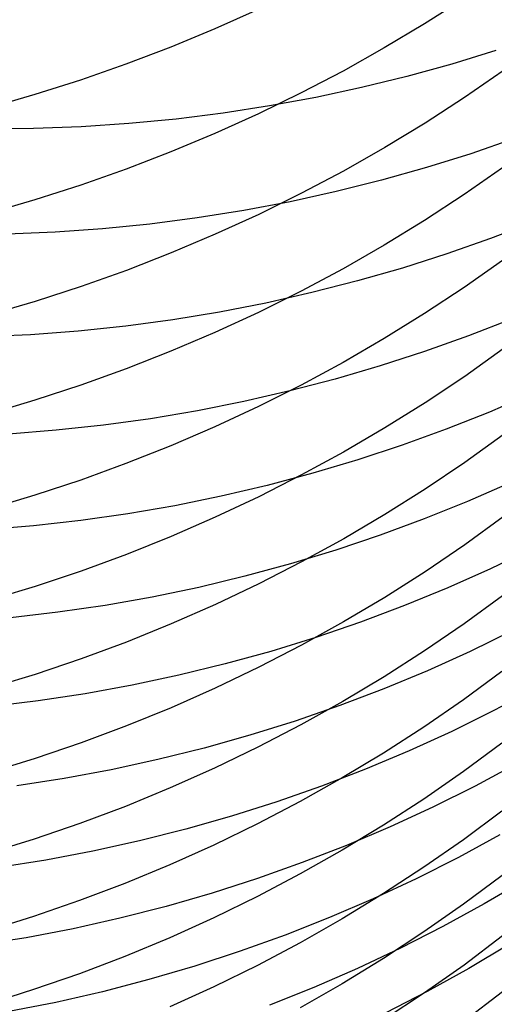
# Model space of a CAD drawing. Extents: x -383 to 1849, y -1185 to -529.
# Tile 245 of 256: x 212.96 to 217.73, y -1111.89 to -1102. Entities that reach past the tile are written whole.
import ezdxf

# ---------------------------------------------------------------- set-up
doc = ezdxf.new("R2010")
doc.units = 0
doc.layers.add('PREDEFINITO', color=7, linetype='CONTINUOUS')

msp = doc.modelspace()

# ---------------------------------------------------------------- linework, layer by layer
at = {"layer": 'PREDEFINITO'}
for p, q in [((217.4226, -1101.7871, 627.1056), (217.0263, -1102.041, 627.2465)), ((215.3554, -1101.898, 629.461), (214.9187, -1102.0932, 629.5744)), ((217.0263, -1102.041, 627.2465), (216.621, -1102.284, 627.3814)), ((214.9187, -1102.0932, 629.5744), (214.4753, -1102.2765, 629.6809)), ((214.4753, -1102.2765, 629.6809), (214.0258, -1102.4477, 629.7804)), ((216.621, -1102.284, 627.3814), (216.2072, -1102.5159, 627.5102)), ((217.7426, -1102.3114, 521.5002), (217.2985, -1102.4474, 521.3408)), ((214.0258, -1102.4477, 629.7804), (213.5705, -1102.6065, 629.8727)), ((217.2985, -1102.4474, 521.3408), (216.8487, -1102.571, 521.1888)), ((216.2072, -1102.5159, 627.5102), (215.7852, -1102.7366, 627.6327)), ((217.8149, -1102.5151, 625.2508), (217.428, -1102.7827, 625.3926)), ((213.5705, -1102.6065, 629.8727), (213.11, -1102.7527, 629.9577)), ((216.8487, -1102.571, 521.1888), (216.3935, -1102.6822, 521.0446)), ((215.7852, -1102.7366, 627.6327), (215.3556, -1102.9457, 627.7488)), ((216.3935, -1102.6822, 521.0446), (215.9334, -1102.7807, 520.9082)), ((213.11, -1102.7527, 629.9577), (212.6447, -1102.8862, 630.0352)), ((215.9334, -1102.7807, 520.9082), (215.4689, -1102.8663, 520.7799)), ((217.428, -1102.7827, 625.3926), (217.0316, -1103.0396, 625.5287)), ((215.0005, -1102.9388, 520.66), (214.5285, -1102.998, 520.5486)), ((215.4689, -1102.8663, 520.7799), (215.0005, -1102.9388, 520.66)), ((214.5285, -1102.998, 520.5486), (214.0535, -1103.0437, 520.4459)), ((215.3556, -1102.9457, 627.7488), (214.9189, -1103.1431, 627.8583)), ((217.0316, -1103.0396, 625.5287), (216.626, -1103.2856, 625.6591)), ((213.0962, -1103.0936, 520.2677), (212.8557, -1103.0973, 520.2289)), ((213.5759, -1103.0756, 520.3522), (213.0962, -1103.0936, 520.2677)), ((214.0535, -1103.0437, 520.4459), (213.5759, -1103.0756, 520.3522)), ((214.9189, -1103.1431, 627.8583), (214.4756, -1103.3285, 627.9612)), ((217.9286, -1103.1945, 523.3405), (217.4894, -1103.3461, 523.1784)), ((214.4756, -1103.3285, 627.9612), (214.026, -1103.5016, 628.0573)), ((216.626, -1103.2856, 625.6591), (216.212, -1103.5205, 625.7835)), ((217.4894, -1103.3461, 523.1784), (217.0439, -1103.4854, 523.0234)), ((214.026, -1103.5016, 628.0573), (213.5707, -1103.6622, 628.1465)), ((216.212, -1103.5205, 625.7835), (215.7898, -1103.7439, 625.9019)), ((217.0439, -1103.4854, 523.0234), (216.5927, -1103.6124, 522.8756)), ((217.8094, -1103.4871, 623.5305), (217.4226, -1103.757, 623.6668)), ((216.5927, -1103.6124, 522.8756), (216.1363, -1103.7267, 522.7352)), ((213.5707, -1103.6622, 628.1465), (213.1102, -1103.8101, 628.2286)), ((216.1363, -1103.7267, 522.7352), (215.675, -1103.8282, 522.6026)), ((213.1102, -1103.8101, 628.2286), (212.6449, -1103.9451, 628.3035)), ((215.675, -1103.8282, 522.6026), (215.2094, -1103.9166, 522.4778)), ((215.7898, -1103.7439, 625.9019), (215.36, -1103.9556, 626.0141)), ((217.4226, -1103.757, 623.6668), (217.0263, -1104.0162, 623.7976)), ((215.2094, -1103.9166, 522.4778), (214.7399, -1103.9918, 522.3612)), ((214.7399, -1103.9918, 522.3612), (214.267, -1104.0535, 522.2528)), ((215.36, -1103.9556, 626.0141), (214.923, -1104.1555, 626.12)), ((217.0263, -1104.0162, 623.7976), (216.621, -1104.2643, 623.9229)), ((218.1224, -1104.031, 525.1977), (217.689, -1104.1977, 525.0339)), ((213.7911, -1104.1015, 522.153), (213.3128, -1104.1355, 522.0618)), ((214.267, -1104.0535, 522.2528), (213.7911, -1104.1015, 522.153)), ((213.3128, -1104.1355, 522.0618), (212.8324, -1104.1555, 521.9796)), ((214.923, -1104.1555, 626.12), (214.4794, -1104.3432, 626.2195)), ((217.689, -1104.1977, 525.0339), (217.249, -1104.3524, 524.8768)), ((216.621, -1104.2643, 623.9229), (216.2072, -1104.5012, 624.0424)), ((214.4794, -1104.3432, 626.2195), (214.0296, -1104.5185, 626.3124)), ((217.249, -1104.3524, 524.8768), (216.8029, -1104.4947, 524.7265)), ((217.8092, -1104.4182, 621.7884), (217.4224, -1104.6907, 621.9193)), ((214.0296, -1104.5185, 626.3124), (213.574, -1104.6812, 626.3986)), ((216.2072, -1104.5012, 624.0424), (215.7852, -1104.7265, 624.1562)), ((216.8029, -1104.4947, 524.7265), (216.351, -1104.6245, 524.5832)), ((213.574, -1104.6812, 626.3986), (213.1132, -1104.831, 626.478)), ((216.351, -1104.6245, 524.5832), (215.894, -1104.7416, 524.4472)), ((217.4224, -1104.6907, 621.9193), (217.0262, -1104.9524, 622.045)), ((215.7852, -1104.7265, 624.1562), (215.3556, -1104.94, 624.264)), ((215.894, -1104.7416, 524.4472), (215.4321, -1104.8457, 524.3186)), ((213.1132, -1104.831, 626.478), (212.6476, -1104.9677, 626.5505)), ((215.4321, -1104.8457, 524.3186), (214.966, -1104.9366, 524.1976)), ((214.496, -1105.0142, 524.0845), (214.0227, -1105.0781, 523.9795)), ((214.966, -1104.9366, 524.1976), (214.496, -1105.0142, 524.0845)), ((215.3556, -1104.94, 624.264), (214.9189, -1105.1415, 624.3657)), ((217.0262, -1104.9524, 622.045), (216.6209, -1105.203, 622.1653)), ((217.8994, -1105.0066, 526.903), (217.4661, -1105.176, 526.7447)), ((214.0227, -1105.0781, 523.9795), (213.5464, -1105.1281, 523.8827)), ((213.0677, -1105.1641, 523.7943), (212.5871, -1105.1858, 523.7146)), ((213.5464, -1105.1281, 523.8827), (213.0677, -1105.1641, 523.7943)), ((214.9189, -1105.1415, 624.3657), (214.4756, -1105.3307, 624.4612)), ((216.6209, -1105.203, 622.1653), (216.207, -1105.4421, 622.2802)), ((217.4661, -1105.176, 526.7447), (217.0262, -1105.3333, 526.5929)), ((217.8153, -1105.3075, 620.0231), (217.4284, -1105.5831, 620.1488)), ((214.4756, -1105.3307, 624.4612), (214.026, -1105.5075, 624.5505)), ((217.0262, -1105.3333, 526.5929), (216.5801, -1105.478, 526.4478)), ((214.026, -1105.5075, 624.5505), (213.5707, -1105.6715, 624.6333)), ((216.207, -1105.4421, 622.2802), (215.7851, -1105.6696, 622.3894)), ((216.5801, -1105.478, 526.4478), (216.1283, -1105.6101, 526.3094)), ((216.1283, -1105.6101, 526.3094), (215.6712, -1105.7293, 526.1781)), ((217.4284, -1105.5831, 620.1488), (217.0319, -1105.8476, 620.2694)), ((213.5707, -1105.6715, 624.6333), (213.1102, -1105.8225, 624.7095)), ((215.7851, -1105.6696, 622.3894), (215.3555, -1105.8852, 622.493)), ((215.6712, -1105.7293, 526.1781), (215.2094, -1105.8354, 526.054)), ((218.1034, -1105.7564, 528.7901), (217.6764, -1105.941, 528.6311)), ((213.1102, -1105.8225, 624.7095), (212.6449, -1105.9603, 624.7791)), ((215.2094, -1105.8354, 526.054), (214.7433, -1105.9281, 525.9373)), ((215.3555, -1105.8852, 622.493), (214.9188, -1106.0887, 622.5907)), ((217.0319, -1105.8476, 620.2694), (216.6264, -1106.1009, 620.385)), ((214.2733, -1106.0073, 525.8282), (213.7999, -1106.0727, 525.7268)), ((214.7433, -1105.9281, 525.9373), (214.2733, -1106.0073, 525.8282)), ((217.6764, -1105.941, 528.6311), (217.2424, -1106.1135, 528.4782)), ((213.7999, -1106.0727, 525.7268), (213.3236, -1106.1241, 525.6335)), ((214.9188, -1106.0887, 622.5907), (214.4755, -1106.2798, 622.6824)), ((216.6264, -1106.1009, 620.385), (216.2123, -1106.3427, 620.4953)), ((213.3236, -1106.1241, 525.6335), (212.8448, -1106.1613, 525.5483)), ((217.2424, -1106.1135, 528.4782), (216.8017, -1106.2736, 528.3315)), ((217.8159, -1106.1688, 618.2439), (217.4289, -1106.4468, 618.3641)), ((214.4755, -1106.2798, 622.6824), (214.0259, -1106.4582, 622.7682)), ((216.8017, -1106.2736, 528.3315), (216.355, -1106.4212, 528.1912)), ((216.2123, -1106.3427, 620.4953), (215.7901, -1106.5728, 620.6003)), ((214.0259, -1106.4582, 622.7682), (213.5706, -1106.6238, 622.8477)), ((216.355, -1106.4212, 528.1912), (215.9025, -1106.5559, 528.0576)), ((217.4289, -1106.4468, 618.3641), (217.0325, -1106.7138, 618.4795)), ((215.7901, -1106.5728, 620.6003), (215.3603, -1106.7908, 620.6997)), ((215.9025, -1106.5559, 528.0576), (215.4449, -1106.6777, 527.9307)), ((213.5706, -1106.6238, 622.8477), (213.1101, -1106.7763, 622.9209)), ((215.4449, -1106.6777, 527.9307), (214.9826, -1106.7862, 527.8107)), ((217.8867, -1106.6501, 530.5331), (217.4583, -1106.8381, 530.3794)), ((213.1101, -1106.7763, 622.9209), (212.6448, -1106.9154, 622.9877)), ((214.9826, -1106.7862, 527.8107), (214.5159, -1106.8813, 527.698)), ((215.3603, -1106.7908, 620.6997), (214.9233, -1106.9966, 620.7936)), ((217.0325, -1106.7138, 618.4795), (216.6269, -1106.9693, 618.59)), ((214.5159, -1106.8813, 527.698), (214.0455, -1106.9626, 527.5925)), ((217.4583, -1106.8381, 530.3794), (217.0228, -1107.0139, 530.2316)), ((214.0455, -1106.9626, 527.5925), (213.5717, -1107.0301, 527.4946)), ((214.9233, -1106.9966, 620.7936), (214.4797, -1107.1899, 620.8818)), ((216.6269, -1106.9693, 618.59), (216.2129, -1107.2133, 618.6955)), ((217.8153, -1106.9947, 616.4498), (217.4284, -1107.275, 616.5645)), ((213.0951, -1107.0834, 527.4044), (212.616, -1107.1224, 527.3221)), ((213.5717, -1107.0301, 527.4946), (213.0951, -1107.0834, 527.4044)), ((217.0228, -1107.0139, 530.2316), (216.5808, -1107.1773, 530.0898)), ((214.4797, -1107.1899, 620.8818), (214.0298, -1107.3705, 620.9642)), ((216.5808, -1107.1773, 530.0898), (216.1327, -1107.3279, 529.9542)), ((216.2129, -1107.2133, 618.6955), (215.7907, -1107.4454, 618.7959)), ((217.4284, -1107.275, 616.5645), (217.0318, -1107.5442, 616.6747)), ((214.0298, -1107.3705, 620.9642), (213.5742, -1107.538, 621.0406)), ((216.1327, -1107.3279, 529.9542), (215.679, -1107.4656, 529.825)), ((218.1101, -1107.3118, 532.4473), (217.6888, -1107.515, 532.2938)), ((215.679, -1107.4656, 529.825), (215.2202, -1107.5901, 529.7023)), ((215.7907, -1107.4454, 618.7959), (215.3608, -1107.6655, 618.891)), ((213.5742, -1107.538, 621.0406), (213.1134, -1107.6923, 621.111)), ((215.2202, -1107.5901, 529.7023), (214.7567, -1107.7012, 529.5864)), ((217.0318, -1107.5442, 616.6747), (216.6263, -1107.8019, 616.7801)), ((217.6888, -1107.515, 532.2938), (217.26, -1107.706, 532.1458)), ((215.3608, -1107.6655, 618.891), (214.9239, -1107.8731, 618.9808)), ((213.1134, -1107.6923, 621.111), (212.6478, -1107.8331, 621.1753)), ((214.7567, -1107.7012, 529.5864), (214.2889, -1107.7987, 529.4774)), ((217.26, -1107.706, 532.1458), (216.8243, -1107.8846, 532.0034)), ((217.8096, -1107.7859, 614.6385), (217.4221, -1108.0684, 614.7477)), ((213.8174, -1107.8824, 529.3756), (213.3427, -1107.9519, 529.281)), ((214.2889, -1107.7987, 529.4774), (213.8174, -1107.8824, 529.3756)), ((214.9239, -1107.8731, 618.9808), (214.4802, -1108.0682, 619.0651)), ((216.6263, -1107.8019, 616.7801), (216.2122, -1108.0479, 616.8807)), ((216.8243, -1107.8846, 532.0034), (216.382, -1108.0507, 531.8669)), ((213.3427, -1107.9519, 529.281), (212.8651, -1108.0072, 529.1939)), ((214.4802, -1108.0682, 619.0651), (214.0304, -1108.2503, 619.1439)), ((216.2122, -1108.0479, 616.8807), (215.7899, -1108.282, 616.9765)), ((216.382, -1108.0507, 531.8669), (215.9336, -1108.2039, 531.7363)), ((217.4221, -1108.0684, 614.7477), (217.0251, -1108.3396, 614.8524)), ((217.9062, -1108.1386, 534.2176), (217.4838, -1108.3446, 534.0701)), ((214.0304, -1108.2503, 619.1439), (213.5748, -1108.4194, 619.217)), ((215.7899, -1108.282, 616.9765), (215.3601, -1108.5038, 617.0673)), ((215.9336, -1108.2039, 531.7363), (215.4797, -1108.3441, 531.6119)), ((215.4797, -1108.3441, 531.6119), (215.0206, -1108.471, 531.4938)), ((217.0251, -1108.3396, 614.8524), (216.619, -1108.5993, 614.9528)), ((217.4838, -1108.3446, 534.0701), (217.0541, -1108.5384, 533.9278)), ((213.5748, -1108.4194, 619.217), (213.1139, -1108.5751, 619.2843)), ((215.0206, -1108.471, 531.4938), (214.5568, -1108.5844, 531.3822)), ((213.1139, -1108.5751, 619.2843), (212.6483, -1108.7172, 619.3457)), ((215.3601, -1108.5038, 617.0673), (214.923, -1108.7132, 617.1529)), ((217.0541, -1108.5384, 533.9278), (216.6173, -1108.7197, 533.791)), ((217.8033, -1108.5477, 612.8158), (217.4159, -1108.8319, 612.9191)), ((214.5568, -1108.5844, 531.3822), (214.0888, -1108.6839, 531.2773)), ((216.619, -1108.5993, 614.9528), (216.2044, -1108.8473, 615.0485)), ((213.6171, -1108.7695, 531.1792), (213.1421, -1108.8409, 531.0882)), ((214.0888, -1108.6839, 531.2773), (213.6171, -1108.7695, 531.1792)), ((214.923, -1108.7132, 617.1529), (214.4794, -1108.9099, 617.2334)), ((216.6173, -1108.7197, 533.791), (216.1741, -1108.8884, 533.6597)), ((218.1358, -1108.7192, 536.1491), (217.7213, -1108.9397, 536.0029)), ((213.1421, -1108.8409, 531.0882), (212.6643, -1108.8978, 531.0044)), ((216.2044, -1108.8473, 615.0485), (215.7816, -1109.0831, 615.1397)), ((217.4159, -1108.8319, 612.9191), (217.019, -1109.1047, 613.0183)), ((214.4794, -1108.9099, 617.2334), (214.0295, -1109.0936, 617.3085)), ((216.1741, -1108.8884, 533.6597), (215.7248, -1109.0441, 533.5342)), ((217.7213, -1108.9397, 536.0029), (217.299, -1109.1482, 535.8616)), ((215.7248, -1109.0441, 533.5342), (215.27, -1109.1867, 533.4146)), ((214.0295, -1109.0936, 617.3085), (213.5739, -1109.264, 617.3783)), ((215.7816, -1109.0831, 615.1397), (215.3513, -1109.3067, 615.226)), ((217.019, -1109.1047, 613.0183), (216.6131, -1109.3659, 613.1133)), ((217.299, -1109.1482, 535.8616), (216.8692, -1109.3442, 535.7253)), ((213.5739, -1109.264, 617.3783), (213.113, -1109.421, 617.4425)), ((215.27, -1109.1867, 533.4146), (214.8101, -1109.3158, 533.3011)), ((217.8031, -1109.2662, 610.976), (217.4158, -1109.5523, 611.0737)), ((214.8101, -1109.3158, 533.3011), (214.3456, -1109.4314, 533.1939)), ((215.3513, -1109.3067, 615.226), (214.9138, -1109.5177, 615.3075)), ((216.6131, -1109.3659, 613.1133), (216.1987, -1109.6153, 613.204)), ((216.8692, -1109.3442, 535.7253), (216.4325, -1109.5278, 535.5943)), ((213.113, -1109.421, 617.4425), (212.6474, -1109.5642, 617.5011)), ((214.3456, -1109.4314, 533.1939), (213.877, -1109.5331, 533.0931)), ((213.877, -1109.5331, 533.0931), (213.4047, -1109.6206, 532.9989)), ((214.9138, -1109.5177, 615.3075), (214.4696, -1109.7159, 615.3841)), ((216.4325, -1109.5278, 535.5943), (215.9893, -1109.6985, 535.4686)), ((217.4158, -1109.5523, 611.0737), (217.019, -1109.827, 611.1675)), ((217.9492, -1109.4731, 537.9466), (217.5335, -1109.6964, 537.8066)), ((213.4047, -1109.6206, 532.9989), (212.9291, -1109.6939, 532.9114)), ((216.1987, -1109.6153, 613.204), (215.7761, -1109.8525, 613.2902)), ((214.4696, -1109.7159, 615.3841), (214.0193, -1109.901, 615.4556)), ((215.9893, -1109.6985, 535.4686), (215.5401, -1109.8561, 535.3485)), ((217.5335, -1109.6964, 537.8066), (217.11, -1109.9075, 537.6713)), ((215.5401, -1109.8561, 535.3485), (215.0853, -1110.0005, 535.234)), ((215.7761, -1109.8525, 613.2902), (215.346, -1110.0773, 613.3719)), ((217.019, -1109.827, 611.1675), (216.6131, -1110.09, 611.2574)), ((214.0193, -1109.901, 615.4556), (213.5632, -1110.0728, 615.522)), ((217.11, -1109.9075, 537.6713), (216.6792, -1110.1062, 537.5408)), ((217.8031, -1109.948, 609.1211), (217.4158, -1110.236, 609.2132)), ((215.0853, -1110.0005, 535.234), (214.6254, -1110.1314, 535.1254)), ((213.5632, -1110.0728, 615.522), (213.102, -1110.231, 615.5831)), ((214.6254, -1110.1314, 535.1254), (214.161, -1110.2485, 535.0229)), ((215.346, -1110.0773, 613.3719), (214.9087, -1110.2894, 613.4491)), ((216.6131, -1110.09, 611.2574), (216.1987, -1110.341, 611.3431)), ((216.6792, -1110.1062, 537.5408), (216.2414, -1110.2922, 537.4153)), ((213.102, -1110.231, 615.5831), (212.636, -1110.3753, 615.6388)), ((214.161, -1110.2485, 535.0229), (213.6923, -1110.3516, 534.9265)), ((217.4158, -1110.236, 609.2132), (217.0189, -1110.5125, 609.3016)), ((217.7817, -1110.1869, 539.7633), (217.3651, -1110.4133, 539.6295)), ((213.6923, -1110.3516, 534.9265), (213.22, -1110.4404, 534.8364)), ((214.9087, -1110.2894, 613.4491), (214.4648, -1110.4886, 613.5215)), ((216.1987, -1110.341, 611.3431), (215.7762, -1110.5798, 611.4246)), ((216.2414, -1110.2922, 537.4153), (215.7972, -1110.4653, 537.295)), ((213.22, -1110.4404, 534.8364), (212.7445, -1110.5148, 534.7528)), ((217.3651, -1110.4133, 539.6295), (216.9408, -1110.6274, 539.5001)), ((214.4648, -1110.4886, 613.5215), (214.0147, -1110.6747, 613.5892)), ((215.7972, -1110.4653, 537.295), (215.3471, -1110.6253, 537.18)), ((217.0189, -1110.5125, 609.3016), (216.613, -1110.7773, 609.3862)), ((215.3471, -1110.6253, 537.18), (214.8914, -1110.7719, 537.0704)), ((215.7762, -1110.5798, 611.4246), (215.3461, -1110.8062, 611.5019)), ((216.9408, -1110.6274, 539.5001), (216.5091, -1110.8289, 539.3754)), ((217.8035, -1110.5939, 607.2533), (217.4163, -1110.8837, 607.3397)), ((218.0322, -1110.6396, 541.7201), (217.6242, -1110.8802, 541.5887)), ((214.0147, -1110.6747, 613.5892), (213.5589, -1110.8474, 613.6519)), ((213.5589, -1110.8474, 613.6519), (213.0979, -1111.0064, 613.7097)), ((214.8914, -1110.7719, 537.0704), (214.4307, -1110.9049, 536.9665)), ((215.3461, -1110.8062, 611.5019), (214.9088, -1111.0197, 611.5749)), ((216.5091, -1110.8289, 539.3754), (216.0705, -1111.0178, 539.2555)), ((216.613, -1110.7773, 609.3862), (216.1985, -1111.03, 609.4669)), ((214.4307, -1110.9049, 536.9665), (213.9655, -1111.024, 536.8683)), ((217.4163, -1110.8837, 607.3397), (217.0195, -1111.1618, 607.4226)), ((217.6242, -1110.8802, 541.5887), (217.2079, -1111.1087, 541.4614)), ((213.0979, -1111.0064, 613.7097), (212.6322, -1111.1514, 613.7625)), ((213.9655, -1111.024, 536.8683), (213.4962, -1111.1291, 536.776)), ((214.9088, -1111.0197, 611.5749), (214.4649, -1111.2203, 611.6434)), ((216.0705, -1111.0178, 539.2555), (215.6255, -1111.1936, 539.1404)), ((216.1985, -1111.03, 609.4669), (215.776, -1111.2703, 609.5437)), ((213.4962, -1111.1291, 536.776), (213.0232, -1111.2198, 536.6898)), ((217.2079, -1111.1087, 541.4614), (216.7837, -1111.3249, 541.3384)), ((213.0232, -1111.2198, 536.6898), (212.5471, -1111.2959, 536.6098)), ((214.4649, -1111.2203, 611.6434), (214.0149, -1111.4077, 611.7074)), ((215.6255, -1111.1936, 539.1404), (215.1745, -1111.3562, 539.0305)), ((217.0195, -1111.1618, 607.4226), (216.6136, -1111.4282, 607.502)), ((217.8095, -1111.2025, 605.3739), (217.4227, -1111.494, 605.4546)), ((215.776, -1111.2703, 609.5437), (215.3459, -1111.4982, 609.6166)), ((216.7837, -1111.3249, 541.3384), (216.3522, -1111.5284, 541.2198)), ((217.8786, -1111.2864, 543.5563), (217.4699, -1111.5296, 543.4315)), ((214.0149, -1111.4077, 611.7074), (213.5591, -1111.5815, 611.7667)), ((215.1745, -1111.3562, 539.0305), (214.7181, -1111.5054, 538.9258)), ((216.6136, -1111.4282, 607.502), (216.1992, -1111.6824, 607.5778)), ((214.7181, -1111.5054, 538.9258), (214.2567, -1111.6408, 538.8264)), ((215.3459, -1111.4982, 609.6166), (214.9086, -1111.7132, 609.6853)), ((216.3522, -1111.5284, 541.2198), (215.9139, -1111.7191, 541.1058)), ((217.4227, -1111.494, 605.4546), (217.0264, -1111.7739, 605.532)), ((217.4699, -1111.5296, 543.4315), (217.053, -1111.7605, 543.3107)), ((213.5591, -1111.5815, 611.7667), (213.0982, -1111.7416, 611.8214)), ((214.2567, -1111.6408, 538.8264), (213.7908, -1111.7622, 538.7326)), ((213.0982, -1111.7416, 611.8214), (212.6324, -1111.8876, 611.8713)), ((214.9086, -1111.7132, 609.6853), (214.4647, -1111.9151, 609.7498)), ((215.9139, -1111.7191, 541.1058), (215.4691, -1111.8967, 540.9965)), ((216.1992, -1111.6824, 607.5778), (215.7768, -1111.9242, 607.6499)), ((213.7908, -1111.7622, 538.7326), (213.3208, -1111.8694, 538.6444)), ((217.0264, -1111.7739, 605.532), (216.6211, -1112.0418, 605.6061)), ((217.053, -1111.7605, 543.3107), (216.6283, -1111.9791, 543.1939)), ((217.8096, -1111.7645, 603.4805), (217.4222, -1112.058, 603.5555)), ((213.3208, -1111.8694, 538.6444), (212.8472, -1111.9621, 538.562))]:
    msp.add_line(p, q, dxfattribs=at)

doc.saveas('drawing.dxf')
